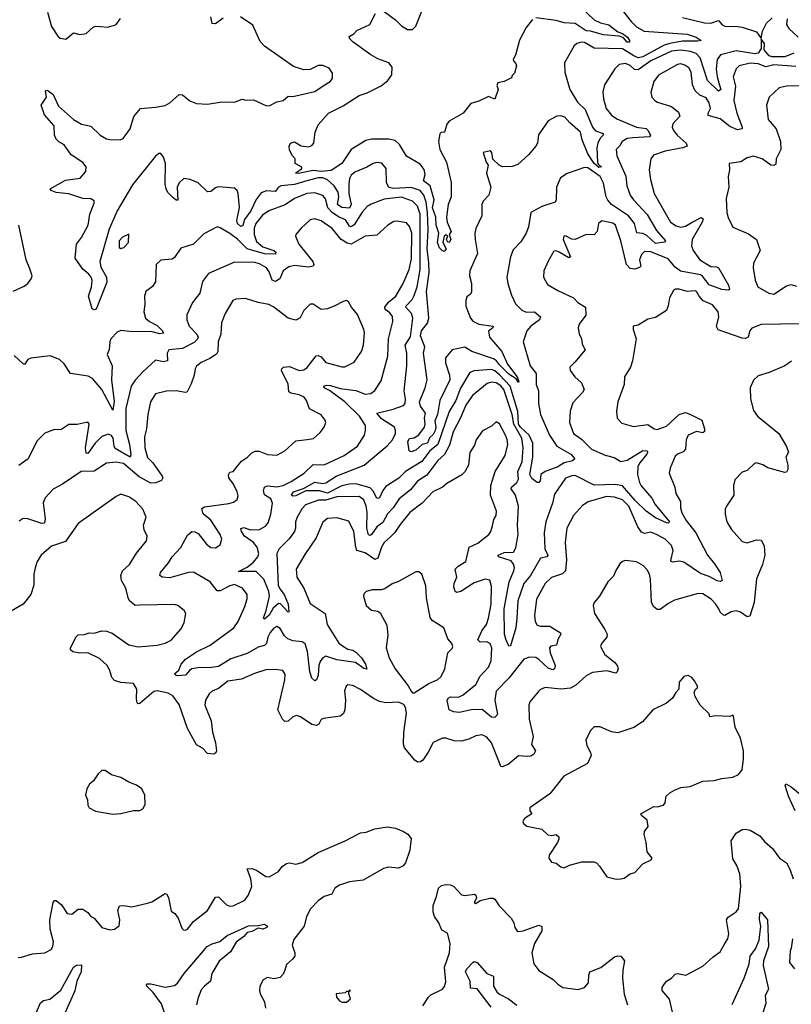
# Model space of a CAD drawing. Extents: x 1493970 to 1595317, y 729910 to 844791.
# Tile 199 of 256: x 1510974 to 1515866, y 816939 to 823177. Entities that reach past the tile are written whole.
import ezdxf

# ---------------------------------------------------------------- set-up
doc = ezdxf.new("R2010")
doc.units = 0

msp = doc.modelspace()

# ---------------------------------------------------------------- linework, layer by layer
at = {"layer": '0CON10XD'}
for points in [[(1514745.7, 823295.7), (1514850, 823165), (1514885, 823132), (1514933.3, 823105), (1515205.4, 823085.4), (1515261.9, 823065), (1515293.3, 823045), (1515270.2, 823039.8), (1515175, 823040.7), (1515095, 823026.9), (1515059.8, 823015), (1514925, 822941), (1514895, 822934.6), (1514867.9, 822947.9), (1514795, 822992.3), (1514616.4, 822996.4), (1514555, 823031.8), (1514535, 823033.5), (1514506.2, 823025), (1514489.7, 823010.3), (1514427.3, 822902.7), (1514430, 822845), (1514460.6, 822735), (1514509.5, 822655), (1514558, 822608), (1514605.7, 822495), (1514625, 822473.5), (1514673.1, 822455), (1514672, 822445), (1514653.6, 822426.4), (1514638.1, 822395), (1514631.7, 822365), (1514636.9, 822275), (1514642.1, 822262.1), (1514662, 822245), (1514645, 822240.8), (1514615, 822266.5), (1514575, 822326.1), (1514539.2, 822415), (1514529, 822465), (1514462.4, 822522.4), (1514430.1, 822560.1), (1514405, 822568.3), (1514378.8, 822565), (1514324.5, 822535.5), (1514262.1, 822447.9), (1514255.6, 822395), (1514245, 822376.2), (1514199.7, 822320.3), (1514131.7, 822258.3), (1514095, 822246.2), (1514035, 822244), (1514013.8, 822255), (1513973.6, 822293.6), (1513966.2, 822335), (1513957.5, 822345), (1513912.5, 822335), (1513930, 822275), (1513943.3, 822255), (1513932.5, 822205), (1513960, 822115), (1513947.1, 822065), (1513912.7, 822027.3), (1513903, 822007), (1513902.9, 821935), (1513865.4, 821854.6), (1513860, 821825), (1513862.1, 821785), (1513875.5, 821695), (1513827.3, 821585), (1513826.2, 821555), (1513838.5, 821505), (1513837.9, 821452.1), (1513831.4, 821438.6), (1513807.9, 821422.1), (1513801.3, 821398.7), (1513801.5, 821361.5), (1513830.8, 821285), (1513846.3, 821266.3), (1513885, 821247.6), (1513975.8, 821235), (1513972.5, 821225), (1513946.9, 821203.1), (1513951.8, 821165), (1514030.7, 821075), (1514066.7, 820995), (1514128.1, 820915), (1514137.5, 820882.5), (1514135, 820877.5), (1514120.9, 820900.9), (1514075, 820931.8), (1514015, 820989.7), (1513996.3, 821016.3), (1513978.4, 821028.4), (1513840.6, 821075), (1513795, 821102.7), (1513715, 821085.3), (1513673.8, 821035), (1513673.2, 821003.2), (1513698.5, 820925), (1513700.9, 820895), (1513637.9, 820765), (1513623, 820675), (1513605.7, 820635), (1513611.8, 820595), (1513608.4, 820575), (1513595, 820550), (1513572.3, 820527.7), (1513560, 820495), (1513525, 820486.6), (1513485, 820448.9), (1513455, 820439.1), (1513442.5, 820445), (1513435.5, 820505), (1513445, 820523.5), (1513475, 820527.7), (1513503.5, 820546.5), (1513539.2, 820595), (1513544.8, 820615), (1513540.4, 820655), (1513545.8, 820685), (1513515, 820728.2), (1513507.9, 820755), (1513545.2, 820845), (1513556.1, 820895), (1513534.7, 821065), (1513541.3, 821105), (1513514.7, 821175), (1513521.6, 821205), (1513558.5, 821255), (1513568.3, 821285), (1513553, 821455), (1513569, 821575), (1513567, 821637), (1513557.2, 821725), (1513564.4, 821845), (1513560, 821955), (1513551, 822021), (1513536.1, 822066.1), (1513512, 822095), (1513455, 822112.9), (1513345, 822106.8), (1513314.5, 822114.5), (1513299, 822145), (1513297.8, 822235), (1513268.7, 822268.7), (1513235, 822272.5), (1513215, 822265.8), (1513175, 822241.9), (1513099.4, 822210.6), (1513075, 822192), (1513065, 822170), (1513060.6, 822135), (1513060.2, 822075), (1513075.6, 822005), (1513065, 821982), (1513015, 821987), (1512987.8, 822005), (1512997.1, 822055), (1512992.3, 822085), (1512967.2, 822125), (1512925, 822161.9), (1512895, 822174), (1512865, 822175.1), (1512793.8, 822156.2), (1512715, 822132.8), (1512632.2, 822125), (1512614.6, 822115.4), (1512592.7, 822087.3), (1512537.8, 822092.2), (1512505, 822080.4), (1512472.5, 822037.5), (1512440, 821965), (1512399, 821911), (1512387.6, 821872.4), (1512375, 821866.9), (1512355, 821884.7), (1512350.7, 821905), (1512366.5, 821986.5), (1512359.7, 822075), (1512352.5, 822095), (1512335, 822108.8), (1512235, 822117.3), (1512215, 822111.1), (1512185, 822088.6), (1512165, 822085.8), (1512105, 822142.5), (1512054.1, 822164.1), (1512015, 822171.2), (1511985, 822143.8), (1511972.2, 822115), (1511975.6, 822034.4), (1511965, 822034.2), (1511945, 822050), (1511912.9, 822082.9), (1511902.1, 822105), (1511896.6, 822135), (1511897.4, 822265), (1511885, 822305.8), (1511869.6, 822329.6)], [(1514485, 823302.4), (1514615, 823176.2), (1514656.7, 823156.7), (1514708.1, 823145), (1514765, 823100), (1514795, 823089.3), (1514827.5, 823065), (1514840.6, 823045), (1514840, 823035), (1514824.5, 823035), (1514802.7, 823062.7), (1514775, 823073.3), (1514675, 823081.8), (1514593.5, 823103.5), (1514565, 823105.5), (1514495, 823152.6), (1514425, 823156.8), (1514375, 823170.9), (1514245, 823188.9)], [(1511150.6, 823225), (1511175, 823133.8), (1511215, 823073.3), (1511230.5, 823060.5), (1511265.9, 823054.1), (1511315, 823092.5), (1511355, 823082.5), (1511395, 823090), (1511440.5, 823129.5), (1511455, 823136.2), (1511486, 823134), (1511530.5, 823129.5), (1511575, 823141.2), (1511585, 823146.7), (1511612, 823185)], [(1514225, 823176.9), (1514185, 823127.8), (1514143, 823047), (1514117.2, 822952.8), (1514102.9, 822925), (1514103.3, 822915), (1514119.5, 822899.5), (1514124.1, 822885), (1514111.2, 822838.8), (1514095, 822822.5), (1514091.7, 822808.3), (1514045, 822784.5), (1514005, 822777.5), (1513999.3, 822760.7), (1514006.9, 822735), (1513985.9, 822674.1), (1513945, 822690.5), (1513885, 822661.3), (1513834.8, 822645.2), (1513785.7, 822584.3), (1513695.6, 822534.4), (1513682.3, 822515), (1513670, 822470), (1513665, 822464.2), (1513645, 822462), (1513636.9, 822453.1), (1513628.5, 822405), (1513636.4, 822355), (1513678.9, 822275), (1513710, 822145), (1513708.9, 822055), (1513689.2, 822005), (1513680, 821925), (1513684.3, 821895), (1513708.8, 821835), (1513697.5, 821815), (1513707.5, 821785), (1513695.8, 821765), (1513687.6, 821767.6), (1513680, 821785), (1513687, 821807), (1513675, 821813.8), (1513663.9, 821806.1), (1513655.6, 821765), (1513676.5, 821725), (1513665, 821709.2), (1513652, 821715), (1513635, 821732.5), (1513622, 821765), (1513631.6, 821825), (1513614.8, 821874.8), (1513612.2, 821925), (1513591.8, 821985), (1513600.4, 822035), (1513575.9, 822125), (1513533.8, 822155), (1513544.8, 822195), (1513537.5, 822227.5), (1513511.6, 822261.6), (1513425, 822312.2), (1513381.9, 822385), (1513355, 822411), (1513315, 822420.6), (1513205, 822419.5), (1513168.1, 822411.9), (1513075, 822354.5), (1513015.2, 822265), (1512947.7, 822222.3), (1512885, 822215.5), (1512835, 822220.6), (1512741.7, 822201.7), (1512722.5, 822205), (1512762.5, 822235), (1512761.7, 822241.7), (1512720, 822265), (1512720, 822295), (1512702.5, 822315), (1512685, 822350), (1512682, 822375), (1512691.2, 822395), (1512715, 822402), (1512758.3, 822378.3), (1512805, 822372), (1512825, 822378.8), (1512838.8, 822395), (1512846.7, 822465), (1512865, 822510), (1512931.4, 822585), (1513025, 822631.8), (1513125, 822695.5), (1513176.6, 822713.4), (1513265, 822758.6), (1513307.6, 822792.4), (1513333, 822827), (1513334.5, 822875), (1513315, 822904.3), (1513245, 822929.6), (1513198.9, 822955), (1513088, 823035), (1513066.7, 823055), (1513062.5, 823065), (1513067, 823073), (1513093, 823087), (1513111.7, 823108.3), (1513193.9, 823146.1), (1513228.8, 823215)], [(1513285, 823229.2), (1513355.4, 823175.4), (1513395, 823136.9), (1513433.3, 823115), (1513465, 823114), (1513485.4, 823134.6), (1513528.3, 823241.7)], [(1511869.6, 822329.6), (1511855, 822328.2), (1511835, 822311.2), (1511689.3, 822130.7), (1511591.2, 821965), (1511540.1, 821849.9), (1511481.4, 821645), (1511488.8, 821608.8), (1511524.2, 821545), (1511526.5, 821515), (1511457.8, 821342.2), (1511445, 821338), (1511434, 821344), (1511410, 821425), (1511428.6, 821481.4), (1511432.2, 821525), (1511426.5, 821545), (1511412.9, 821565), (1511375, 821596.5), (1511325, 821666.2), (1511334.8, 821755.2), (1511365, 821797.1), (1511407.8, 821875), (1511418.9, 821945), (1511446.4, 822015), (1511445, 822028.8), (1511425, 822042.2), (1511375, 822043.1), (1511285, 822073.2), (1511205, 822082), (1511172.5, 822095), (1511167.5, 822105), (1511265, 822160), (1511357.3, 822172.7), (1511392.5, 822215), (1511395.6, 822245), (1511375, 822272.5), (1511300.9, 822320.9), (1511255, 822383.1), (1511222.5, 822402.5), (1511205, 822420.8), (1511193.8, 822445), (1511193.3, 822505), (1511132.1, 822575), (1511108.9, 822635), (1511143.8, 822685), (1511137.5, 822725), (1511145, 822730), (1511155, 822726.7), (1511185, 822702), (1511219.8, 822629.8), (1511314.5, 822544.5), (1511365, 822515.6), (1511425, 822502.5), (1511484.2, 822445), (1511525, 822422.5), (1511545, 822416.7), (1511610, 822415), (1511630, 822425), (1511674.3, 822485), (1511697.1, 822562.9), (1511740, 822615), (1511835, 822622.5), (1511895, 822634), (1511925, 822650), (1511985, 822703.3), (1512005, 822701.2), (1512053.4, 822663.4), (1512095, 822646), (1512165, 822641.4), (1512255, 822657.1), (1512335.8, 822654.2), (1512385, 822672.5), (1512407, 822667), (1512455, 822668.8), (1512535, 822634), (1512555, 822631.2), (1512603.6, 822656.4), (1512645, 822663.8), (1512675, 822691.2), (1512705, 822690), (1512845, 822721.9), (1512905, 822761.2), (1512941.2, 822785), (1512956, 822805), (1512957, 822837), (1512935, 822868.8), (1512895, 822886.7), (1512866.4, 822886.4), (1512815, 822861.2), (1512775, 822858), (1512710.3, 822880.3), (1512525, 823010), (1512499.1, 823039.1), (1512451.3, 823141.3), (1512374.6, 823194.6)], [(1512263, 823187), (1512215, 823151.2), (1512193.3, 823153.3), (1512186.2, 823195)], [(1515175, 823190.4), (1515315, 823155.9), (1515355, 823155.3), (1515405, 823171.1), (1515426.9, 823145), (1515445, 823136.2), (1515525, 823134.3), (1515555, 823130.2), (1515645, 823098.8), (1515675, 823057.5), (1515681.9, 823105), (1515708.7, 823155), (1515745, 823189.3)], [(1515838.7, 823181.3), (1515836.1, 823146.1), (1515850.2, 823120.2), (1515908.1, 823065)], [(1515882.5, 822965), (1515825, 822942.4), (1515745, 822941.1), (1515725, 822947.8), (1515692.6, 822985), (1515694.8, 823025), (1515675, 823053.3), (1515673.9, 822993.9), (1515655, 822963.6), (1515635, 822961.3), (1515515, 822979.3), (1515416.6, 822953.4), (1515395.9, 822925), (1515388.6, 822865), (1515394.7, 822815.3), (1515411.2, 822761.2), (1515418.8, 822735), (1515405, 822723.6), (1515335, 822791.3), (1515288, 822935), (1515262.5, 822962.5), (1515226, 822975), (1515165, 822982.9), (1515105, 822977.9), (1514975, 822915.6), (1514895, 822860), (1514871.9, 822861.9), (1514845, 822886.2), (1514815, 822899.6), (1514775, 822892.2), (1514745.7, 822865), (1514680.6, 822765), (1514671.1, 822718.9), (1514674.6, 822674.6), (1514691.9, 822615), (1514725, 822571.1), (1514759.5, 822549.5), (1514885, 822496.4), (1514945, 822486.5), (1514955, 822477.5), (1514972.2, 822445), (1514966.7, 822435), (1514861.4, 822428.6), (1514825, 822423.6), (1514792.2, 822405), (1514775.7, 822375), (1514755.6, 822354.4), (1514759.2, 822315), (1514817.1, 822185), (1514823.7, 822123.7), (1514843.1, 822065), (1514864.1, 822035), (1514951.8, 821941.8), (1515011.4, 821841.4), (1515066.9, 821775), (1515061.7, 821768.3), (1515005, 821759.8), (1514949.4, 821809.4), (1514925, 821821.2), (1514886.1, 821826.1), (1514872.3, 821885), (1514833.1, 821935), (1514726.5, 822006.5), (1514703.4, 822033.4), (1514691.8, 822055), (1514675, 822141.5), (1514652.9, 822182.9), (1514575, 822238), (1514555, 822239.4), (1514506.4, 822223.6), (1514445, 822203.1), (1514402.2, 822175), (1514376.5, 822115), (1514375.6, 822035), (1514368.9, 822021.1), (1514285, 821992.9), (1514214.4, 821955.6), (1514199.5, 821865), (1514185.5, 821825), (1514151.2, 821768.8), (1514102, 821718), (1514084.6, 821675.4), (1514062.7, 821545), (1514068.2, 821505), (1514090.8, 821430.8), (1514117.6, 821377.6), (1514156.4, 821336.4), (1514185, 821324.6), (1514238, 821325), (1514275.6, 821295), (1514269.2, 821275), (1514215, 821234.4), (1514189.5, 821205), (1514166, 821135), (1514210, 820985), (1514248.7, 820935), (1514248.4, 820888.4), (1514248, 820865), (1514263.2, 820825), (1514262, 820745), (1514275.7, 820675), (1514332.5, 820545), (1514378.8, 820475), (1514468.8, 820425), (1514494.2, 820395), (1514478.2, 820381.8), (1514425, 820368.9), (1514385, 820345.1), (1514304.7, 820315.3), (1514278.6, 820295), (1514273, 820255), (1514265, 820245.7), (1514255, 820245.2), (1514220.1, 820270.1), (1514208.5, 820295), (1514227.8, 820405), (1514226.9, 820495), (1514204.1, 820545), (1514148.8, 820595), (1514136.9, 820615), (1514131.2, 820695), (1514082.2, 820855), (1514015, 820926.1)], [(1515895, 822880.2), (1515755, 822890.9), (1515705, 822878.9), (1515655, 822896.8), (1515605, 822900.6), (1515535.4, 822884.6), (1515515.6, 822865), (1515497.1, 822815), (1515512.2, 822755), (1515500.5, 822665), (1515520.7, 822585), (1515554.4, 822495), (1515553.8, 822485), (1515525, 822478.8), (1515475, 822500.9), (1515415, 822549.3), (1515338.7, 822568.7), (1515337.8, 822585), (1515352.5, 822615), (1515345, 822650.8), (1515325, 822681.1), (1515285, 822698.5), (1515256.2, 822726.2), (1515239.7, 822765), (1515231.5, 822845), (1515215, 822871.5), (1515189.5, 822889.5), (1515165, 822896.8), (1515145, 822893.6), (1515024.3, 822825), (1514994.5, 822785), (1514974.4, 822715), (1514982, 822685), (1515001.2, 822665), (1515016.7, 822655), (1515105, 822627.3), (1515150.6, 822590.6), (1515157.8, 822565), (1515113.8, 822516.2), (1515110.6, 822495), (1515118.6, 822475), (1515142.9, 822445), (1515199.6, 822395), (1515204.4, 822375), (1515178.8, 822365), (1515065, 822344.2), (1514992.2, 822317.8), (1514974.3, 822295), (1514964.5, 822225), (1514972.7, 822165), (1514995.5, 822075), (1515100, 821895), (1515135, 821871.2), (1515165, 821863.3), (1515195, 821869.1), (1515237.5, 821895), (1515295, 821923.3), (1515306.2, 821915), (1515300.8, 821895), (1515236.2, 821785), (1515232.3, 821745), (1515243.3, 821715), (1515285, 821654.4), (1515355, 821612.7), (1515391.8, 821611.8), (1515403.9, 821603.9), (1515466.4, 821495), (1515473, 821467), (1515467.7, 821462.3), (1515425, 821466.7), (1515345, 821497.6), (1515302, 821552), (1515289.4, 821559.4), (1515164, 821584), (1515129.9, 821609.9), (1515085, 821661.1), (1514975, 821706.6), (1514935, 821709.2), (1514915, 821688.6), (1514902.9, 821655), (1514910.8, 821615), (1514903.4, 821606.6), (1514873.1, 821596.9), (1514845, 821601.2), (1514821.6, 821625), (1514785.4, 821775.4), (1514752, 821875), (1514735, 821887.1), (1514665, 821902), (1514643.8, 821885), (1514635.8, 821834.2), (1514615, 821813.3), (1514565, 821815.8), (1514495, 821784), (1514475, 821785.7), (1514435, 821807.1), (1514423.6, 821806.4), (1514419.1, 821785), (1514466.5, 821673.5), (1514455, 821667.1), (1514394.2, 821705), (1514375, 821712.1), (1514360.7, 821709.3), (1514323.1, 821646.9), (1514295.6, 821585), (1514294.4, 821545), (1514319.7, 821499.7), (1514385, 821461.4), (1514485, 821414.2), (1514511.2, 821385), (1514560, 821355), (1514561.9, 821305), (1514521.3, 821248.7), (1514514.4, 821225), (1514521.4, 821185), (1514536.4, 821156.4), (1514540.3, 821120.3), (1514558, 821085), (1514492.4, 821007.6), (1514462.5, 820975), (1514464, 820955), (1514493.4, 820913.4), (1514536.3, 820876.3), (1514552.9, 820835), (1514542, 820815), (1514481.1, 820748.9), (1514463.4, 820696.6), (1514460, 820625), (1514484.4, 820555), (1514535, 820519.4), (1514598.6, 820455), (1514685, 820418.9), (1514743.1, 820403.1), (1514785, 820378.5), (1514825, 820386.5), (1514925, 820446.6), (1514951.2, 820445), (1514954.4, 820435), (1514949.1, 820425), (1514903.1, 820366.9), (1514892.9, 820345), (1514890.7, 820295), (1514903.7, 820245), (1514914.4, 820224.4), (1514981.3, 820145), (1515002.3, 820105), (1515092.9, 819995), (1515085, 819987.1), (1515075, 819989.1), (1515005, 820020.4), (1514945, 820062.6), (1514875, 820130), (1514795, 820223.9), (1514751.5, 820231.5), (1514615, 820228.2), (1514495, 820288.4), (1514473.2, 820286.8), (1514435, 820272.1), (1514365, 820171.4), (1514352, 820115), (1514310, 819995), (1514299.1, 819925), (1514302.6, 819825), (1514322.8, 819785), (1514315.5, 819774.5), (1514275, 819764.7), (1514211.9, 819655), (1514169.7, 819605), (1514132.5, 819495), (1514125, 819386.2)], [(1516036.9, 822756.9), (1515835, 822755.5), (1515788.8, 822745), (1515726, 822685), (1515708.6, 822635), (1515718.1, 822545), (1515770, 822485), (1515796.9, 822405), (1515798.6, 822355), (1515770, 822295), (1515768.3, 822261.7), (1515755, 822254), (1515735, 822255.8), (1515680, 822295), (1515625, 822311.9), (1515585, 822301.4), (1515545, 822277.1), (1515472.5, 822265), (1515473.8, 822225), (1515465.9, 822184.1), (1515469.4, 822115), (1515452.1, 822045), (1515456.5, 821955), (1515465, 821923.3), (1515495, 821863.3), (1515595, 821820), (1515644.5, 821784.5), (1515667.1, 821715), (1515626, 821635), (1515624.3, 821605), (1515635.8, 821525.8), (1515654.2, 821485), (1515723.3, 821445), (1515755, 821437.1), (1515835, 821490.4), (1515865, 821498.2), (1515899.4, 821489.4)], [(1514015, 820926.1), (1513985, 820951.7), (1513965, 820960.5), (1513855, 820951.9), (1513828.4, 820941.6), (1513767.7, 820842.3), (1513738.4, 820765), (1513697.2, 820695), (1513624.6, 820485), (1513573.3, 820445), (1513522.9, 820377.1), (1513419.7, 820315), (1513377.8, 820272.2), (1513295, 820219.7), (1513275.3, 820195), (1513255, 820148.5), (1513245, 820142.5), (1513235, 820147.8), (1513217.8, 820187.8), (1513195, 820210.9), (1513105.5, 820235.5), (1513065, 820234.5), (1513015, 820223.9), (1512925, 820176.5), (1512895.9, 820185.9), (1512875, 820192.3), (1512788, 820192), (1512725, 820161.4), (1512705, 820158.5), (1512696.9, 820165), (1512709.6, 820185), (1512773.9, 820206.1), (1512845, 820247.7), (1512895, 820239.1), (1512915, 820243.2), (1512979.4, 820285), (1513158.2, 820355), (1513303.1, 820476.9), (1513337.9, 820515), (1513355.7, 820555.7), (1513356.9, 820575), (1513349.4, 820595), (1513267.4, 820647.4), (1513237.5, 820685), (1513340.6, 820709.4), (1513406.6, 820733.4), (1513418.1, 820745), (1513420, 820775), (1513411.5, 820825), (1513428.5, 820985), (1513428.4, 821065), (1513417.6, 821115), (1513451.9, 821168.1), (1513465.9, 821285), (1513457.8, 821315), (1513422.7, 821355), (1513422.9, 821365), (1513462.6, 821405), (1513475, 821428.9), (1513492.8, 821485), (1513513.1, 821595), (1513512.2, 821945), (1513494.8, 821995), (1513465, 822026.4), (1513395, 822052.5), (1513285, 822040), (1513201.5, 822008.5), (1513177.3, 821992.7), (1513145, 821956.5), (1513095, 821878.2), (1513075, 821864.3), (1513065, 821868), (1513039.8, 821909.8), (1512995, 821927.4), (1512955, 821954.8), (1512926.7, 821985), (1512911.8, 822041.8), (1512895, 822062.3), (1512845, 822080.6), (1512794.8, 822075.2), (1512716.2, 822043.8), (1512656.6, 822003.4), (1512553.3, 821966.7), (1512512.5, 821937.5), (1512470, 821885), (1512460.6, 821855), (1512461.2, 821815), (1512475, 821771.1), (1512515, 821737.3), (1512584.4, 821715), (1512597.1, 821705), (1512595, 821691.1), (1512525, 821693), (1512416, 821726), (1512355, 821785.3), (1512305, 821822.7), (1512245, 821858.6), (1512225, 821864.2), (1512140.2, 821819.8), (1512075.5, 821754.5), (1511995, 821730), (1511955, 821671.2), (1511939.5, 821660.5), (1511867.7, 821652.3), (1511838.8, 821625), (1511834.4, 821515.6), (1511815, 821487.5), (1511774, 821455), (1511764.2, 821425), (1511768, 821375), (1511761.4, 821325), (1511771.4, 821285), (1511795.7, 821265), (1511845, 821239.1), (1511880, 821205), (1511885, 821190), (1511862.4, 821187.6), (1511805, 821201.8), (1511689.3, 821199.3), (1511615, 821206.8), (1511592.7, 821197.3), (1511551.9, 821155), (1511544.3, 821135), (1511541.7, 821088.3), (1511528.6, 821055), (1511560, 820985), (1511555.3, 820895), (1511572.9, 820757.1), (1511565, 820703.8), (1511494.7, 820835), (1511435, 820903.1), (1511407.8, 820917.8), (1511295, 820934.5), (1511255, 820997.1), (1511225.7, 821025), (1511166.4, 821046.4), (1511045, 821032.9), (1511025.5, 821024.5), (1511005, 820993.3), (1510995, 820996), (1510939.7, 821049.7)], [(1514125, 819386.2), (1514118.2, 819325), (1514085, 819210), (1514075, 819208.6), (1514055, 819252.9), (1514047.7, 819285), (1514045.5, 819445), (1514076.3, 819615), (1514107, 819685), (1514110, 819705), (1514105, 819726.7), (1514088.9, 819748.9), (1514010, 819775), (1514006.9, 819785), (1514045, 819801.8), (1514105, 819803.8), (1514119.8, 819830.2), (1514134.5, 819915), (1514129.9, 819975), (1514136.8, 820095), (1514117.8, 820165), (1514088.8, 820205), (1514090.6, 820215), (1514125.2, 820245), (1514136.3, 820265), (1514132, 820315), (1514159.2, 820375), (1514165.5, 820465), (1514157, 820525), (1514107.2, 820615), (1514096.7, 820676.7), (1514043, 820835), (1514025, 820856.4), (1513995, 820876.3), (1513965, 820880), (1513937.5, 820872.5), (1513844.4, 820795.6), (1513802.3, 820735), (1513768.9, 820655), (1513721.1, 820565), (1513698.5, 820481.5), (1513667.3, 820422.7), (1513625, 820383.8), (1513555, 820290.3), (1513495, 820253.2), (1513450.9, 820199.1), (1513379.5, 820140.5), (1513341.8, 820085), (1513305, 820046.1), (1513275, 819991.9), (1513238.6, 819965), (1513205, 819915.5), (1513195, 819908.9), (1513185, 819914.4), (1513175.2, 819955.2), (1513176.3, 820056.3), (1513170.4, 820095), (1513155, 820135.4), (1513125, 820156.5), (1512984.8, 820154.8), (1512915, 820134), (1512867.1, 820132.9), (1512785, 820103.4), (1512765, 820080.9), (1512732.2, 820025), (1512721.7, 819995), (1512722.9, 819955), (1512716.7, 819935), (1512681.6, 819888.4), (1512618, 819825), (1512603.1, 819795), (1512612.2, 819595), (1512622.1, 819572.1), (1512650.8, 819535), (1512675.3, 819475), (1512680, 819425), (1512675, 819423.8), (1512626.7, 819476.7), (1512615, 819478.2), (1512581, 819449), (1512554.4, 819405), (1512525, 819380), (1512518.8, 819385), (1512536.7, 819433.3), (1512558.2, 819525), (1512552.9, 819555), (1512522.1, 819632.1), (1512472.1, 819682.1), (1512361.7, 819681.7), (1512415, 819708.8), (1512455, 819739.3), (1512483, 819775), (1512489, 819795), (1512479.3, 819835), (1512455, 819864.2), (1512398.2, 819905), (1512380, 819935), (1512376.4, 819953.6), (1512395, 819959.2), (1512435, 819945.8), (1512495, 819946.7), (1512531.3, 819968.7), (1512549.8, 819990.2), (1512565, 820043.8), (1512575.7, 820115), (1512565, 820140.4), (1512526.1, 820166.1), (1512519.6, 820195), (1512525.6, 820215), (1512545, 820224.6), (1512605, 820217.9), (1512645, 820226.7), (1512695, 820251.2), (1512777.5, 820305), (1512835, 820358.2), (1512905, 820356.8), (1513030.8, 820415), (1513114.4, 820475), (1513158.9, 820545), (1513166.9, 820575), (1513165.5, 820605), (1513128.9, 820665), (1513035.3, 820755), (1512938.6, 820828.6), (1512905, 820843.6), (1512901.4, 820855), (1512919.1, 820860.9), (1512945, 820859.7), (1513005, 820840.8), (1513105, 820827.6), (1513165, 820803.9), (1513200.4, 820809.6), (1513225, 820828.6), (1513265, 820888), (1513308.7, 821045), (1513311.3, 821155), (1513340.3, 821265), (1513336.6, 821296.6), (1513319.6, 821319.6), (1513290.9, 821340.9), (1513289.1, 821355), (1513312.8, 821387.2), (1513357.5, 821425), (1513405.3, 821505), (1513443.5, 821595), (1513458.1, 821661.9), (1513459.3, 821825), (1513445, 821865.7), (1513425, 821890.5), (1513365, 821900.5), (1513345, 821898.2), (1513308.6, 821875), (1513237.6, 821812.4), (1513165, 821805.4), (1513075, 821755.2), (1513050.8, 821760.8), (1513011.9, 821785), (1512955, 821853.3), (1512885, 821901.8), (1512845, 821914.5), (1512815, 821908.5), (1512758.1, 821855), (1512724.4, 821815.6), (1512722.5, 821805), (1512743.3, 821755), (1512832.2, 821645), (1512838.2, 821625), (1512834.7, 821615.3), (1512805, 821610), (1512715, 821620.2), (1512679.2, 821610.8), (1512643.1, 821585), (1512623.8, 821535), (1512595, 821518.1), (1512575, 821527.3), (1512555, 821580), (1512537.9, 821605), (1512495, 821630.6), (1512465, 821638.4), (1512335, 821640), (1512170.6, 821569.4), (1512131.8, 821518.2), (1512115.4, 821444.6), (1512069.4, 821385), (1512033.6, 821306.4), (1512034.4, 821275), (1512048.5, 821235), (1512097.6, 821185), (1512104.3, 821165), (1512099.3, 821150.7), (1512079.2, 821130.8), (1512005, 821092.9), (1511919.4, 821085), (1511907.9, 821065), (1511910, 821015), (1511885, 821010), (1511835, 821020), (1511754.8, 820945.2), (1511706.7, 820893.3), (1511680.9, 820855), (1511646.4, 820713.6), (1511646.5, 820575), (1511670.8, 820485), (1511679.1, 820420.9), (1511675, 820405.8), (1511579.6, 820459.6), (1511571.8, 820475), (1511567.1, 820525), (1511555, 820542.5), (1511535, 820552.1), (1511495, 820536.1), (1511452.8, 820495), (1511405, 820428), (1511395, 820431.4), (1511391.6, 820465), (1511413.8, 820613.8), (1511407.5, 820625), (1511396, 820626), (1511338.3, 820611.7), (1511285, 820612.5), (1511235, 820578), (1511195, 820581.2), (1511133, 820557), (1511082.8, 820507.2), (1511028, 820395), (1510967.5, 820352.5)], [(1510933.3, 821456.7), (1511002.4, 821487.6), (1511025, 821506), (1511047.5, 821535), (1511052, 821555), (1511038.6, 821598.6), (1511014.2, 821655), (1510968.8, 821875)], [(1511615, 821728), (1511635, 821734.3), (1511663.8, 821765), (1511665, 821817.5), (1511625, 821800), (1511604.5, 821775), (1511605, 821733.8), (1511615, 821728)], [(1515919.8, 821250.2), (1515674, 821246), (1515615, 821222.5), (1515603.1, 821205), (1515591.2, 821165), (1515575, 821157.1), (1515555, 821158.9), (1515401.7, 821211.7), (1515392.2, 821232.2), (1515405.7, 821295), (1515401.4, 821325), (1515365, 821370.8), (1515306.2, 821396.2), (1515280.6, 821425), (1515265, 821454.2), (1515255, 821459.4), (1515205, 821455.7), (1515155, 821470), (1515130.5, 821469.5), (1515119.5, 821460.5), (1515094.2, 821415), (1515085.5, 821364.5), (1515073.8, 821335), (1515005, 821290), (1514955, 821278.8), (1514895, 821242), (1514863.8, 821235), (1514863.3, 821215), (1514881.9, 821155), (1514857.7, 821015), (1514845.4, 820974.6), (1514807.5, 820915), (1514805.3, 820864.7), (1514765.8, 820755.8), (1514757, 820697), (1514762.4, 820652.4), (1514790.6, 820620.6), (1514865, 820598.9), (1514955, 820612.2), (1514996.2, 820585), (1515015, 820580), (1515075, 820601.5), (1515155.3, 820674.7), (1515195, 820689.3), (1515223, 820677), (1515298.8, 820638.8), (1515316.2, 820585), (1515315, 820567.5), (1515305, 820560), (1515265, 820568), (1515212.5, 820545), (1515199.3, 820515), (1515194.6, 820455), (1515180.5, 820439.5), (1515144, 820425), (1515129.3, 820410.7), (1515096.7, 820335), (1515091.1, 820305), (1515126.4, 820215), (1515133.1, 820175), (1515163.1, 820125), (1515163.5, 820083.5), (1515171.7, 820051.7), (1515198.2, 820005), (1515260.8, 819925), (1515333.7, 819783.7), (1515379.1, 819729.1), (1515413.6, 819675), (1515426.7, 819625), (1515415, 819618.8), (1515395, 819621.9), (1515345, 819650), (1515289.1, 819669.1), (1515185, 819740.8), (1515155, 819747.4), (1515115, 819740.9), (1515103.8, 819743.8), (1515101.4, 819751.4), (1515117.4, 819815), (1515105, 819845.4), (1515065, 819886.6), (1515015, 819914.1), (1514975, 819930), (1514935, 819922.5), (1514915, 819930.9), (1514891.6, 819965), (1514834.6, 820095), (1514795, 820134.2), (1514745, 820151.9), (1514694.4, 820155.6), (1514578.5, 820121.5), (1514541.1, 820098.9), (1514484.7, 820035.3), (1514443.3, 819955), (1514430.9, 819865), (1514439.7, 819755), (1514434.6, 819685), (1514414.2, 819665.8), (1514345, 819642.7), (1514305, 819605.6), (1514250.8, 819505), (1514237.2, 819402.8), (1514241.1, 819365), (1514255, 819341.4), (1514275, 819334.6), (1514335, 819335.2), (1514402, 819292), (1514404.4, 819285), (1514385, 819250), (1514376, 819215), (1514341.2, 819208.8), (1514333, 819197), (1514336.9, 819165), (1514367.8, 819085), (1514364.4, 819065), (1514352.7, 819057.3), (1514325, 819067.7), (1514265, 819124.1), (1514245, 819135.7), (1514205, 819139.4), (1514168.9, 819125), (1514074.3, 819005.7), (1513995, 818923.1), (1513986.9, 818865), (1514002, 818775), (1513985, 818755.3), (1513965, 818757.3), (1513905, 818807.5), (1513835, 818805.3), (1513762.8, 818787.2), (1513725, 818792.3), (1513695.8, 818805), (1513684, 818864), (1513690.5, 818879.5), (1513705, 818887.2), (1513755, 818884.3), (1513785, 818899.6), (1513865, 818966.2), (1513892.5, 819017.5), (1513945, 819075.3), (1513963.6, 819115), (1513966.7, 819195), (1513955.5, 819225), (1513935, 819234.6), (1513893.8, 819233.8), (1513877.6, 819247.6), (1513904, 819306), (1513932.9, 819345), (1513946.4, 819385), (1513962.1, 819475), (1513965.3, 819585.3), (1513955, 819626), (1513925, 819632.5), (1513855, 819609.1), (1513769.4, 819555), (1513745, 819547.8), (1513734.5, 819555), (1513726.9, 819585), (1513728.5, 819605), (1513746.1, 819645), (1513735.5, 819695), (1513754.4, 819715), (1513802.2, 819745), (1513823.7, 819836.3), (1513878.8, 819861.2), (1513948, 819915), (1513960.8, 819935), (1513970.5, 819970.5), (1513980.3, 820009.7), (1513994.2, 820035.8), (1513997.3, 820062.7), (1513959.1, 820165), (1513959.6, 820225), (1513987.1, 820315), (1514052.2, 820415), (1514067.9, 820485), (1514065, 820517.5), (1514053.1, 820545), (1514015, 820616.2), (1513995, 820628.8), (1513965, 820602), (1513907.6, 820572.4), (1513867.1, 820515), (1513858, 820482), (1513826.9, 820435), (1513819.5, 820355), (1513796.7, 820313.3), (1513776, 820294), (1513681.4, 820238.6), (1513654.2, 820215), (1513593.3, 820186.7), (1513525.2, 820114.8), (1513447.3, 820055), (1513385, 819979.5), (1513352.8, 819927.2), (1513322.3, 819897.7), (1513284.1, 819865), (1513267.9, 819835), (1513245.3, 819764.7), (1513225, 819756.1), (1513165, 819799.2), (1513111.5, 819815), (1513103.9, 819835), (1513091.6, 819935), (1513059.6, 819999.6), (1512985, 820021.5), (1512925, 820017.1), (1512895.4, 819994.6), (1512853.5, 819895), (1512780.5, 819789.5), (1512725.7, 819695), (1512730, 819645), (1512774.4, 819575), (1512815, 819478), (1512910, 819415), (1512922, 819345), (1512997.3, 819227.3), (1513025.6, 819205), (1513055, 819190), (1513085, 819183.6), (1513105, 819169.1), (1513140.3, 819135), (1513165.9, 819095), (1513175, 819063.3), (1513155, 819067.1), (1513103.6, 819103.6), (1512985, 819121.7), (1512915, 819144.7), (1512894.8, 819135.2), (1512878.6, 819111.4), (1512870.3, 819085), (1512865, 819023.8), (1512855, 818994), (1512845, 818988), (1512826.3, 819006.3), (1512812.5, 819045), (1512798.1, 819175), (1512782.8, 819222.7), (1512765, 819236.1), (1512705, 819242.6), (1512673.7, 819253.7), (1512653.5, 819273.5), (1512625, 819320.5), (1512605, 819332.1), (1512585, 819322.1), (1512561.8, 819295), (1512546.7, 819265), (1512537.6, 819225), (1512525, 819211.6), (1512485, 819202.5), (1512415, 819161.2), (1512311.6, 819128.4), (1512235, 819080), (1512175, 819071.6), (1512115, 819072.3), (1512065, 819064.4), (1512050, 819055), (1512025.8, 819024.2), (1511975, 819021.1), (1511962, 819025), (1511958, 819035), (1511982.9, 819057.1), (1511996.8, 819095), (1512024.4, 819125.6), (1512095, 819171.8), (1512181.9, 819215), (1512330.6, 819325), (1512358.5, 819365), (1512400.4, 819459.6), (1512415, 819507.5), (1512415.5, 819535.5), (1512385.8, 819575.8), (1512335, 819599.3), (1512305, 819590.7), (1512245, 819559.2), (1512225, 819557.9), (1512181.5, 819615), (1512075, 819676.7), (1512044.7, 819674.7), (1511925, 819640.8), (1511876, 819645), (1511862.9, 819655), (1511866.5, 819675), (1511917.8, 819735), (1511940.5, 819775)], [(1511940.5, 819775), (1511995, 819834), (1512038.6, 819911.4), (1512065, 819934.3), (1512085, 819933.1), (1512105, 819920.8), (1512157.5, 819855), (1512185, 819832.5), (1512215, 819830), (1512245, 819850), (1512254.4, 819885), (1512244.4, 819915), (1512185, 820005.7), (1512137.1, 820047.1), (1512129.1, 820080.9), (1512145, 820091.5), (1512299.1, 820110.9), (1512329.1, 820120.9), (1512352.5, 820137.5), (1512359.4, 820160.6), (1512353.3, 820185), (1512329.6, 820235), (1512299.1, 820275), (1512296.5, 820293.5), (1512305, 820310), (1512327.5, 820315), (1512379.2, 820380.8), (1512418.1, 820405), (1512446.2, 820433.8), (1512466.6, 820443.4), (1512492.4, 820442.4), (1512545, 820421.9), (1512605, 820417.5), (1512655, 820445.7), (1512725, 820508.1), (1512796.8, 820516.8), (1512835.5, 820524.5), (1512878.9, 820561.1), (1512904.2, 820595), (1512914, 820625), (1512910.5, 820640.5), (1512884.5, 820674.5), (1512811.8, 820711.8), (1512791.1, 820765), (1512776.9, 820785), (1512745, 820801.1), (1512691.8, 820811.8), (1512680, 820820), (1512675, 820868.8), (1512634.4, 820955), (1512635.7, 820964.3), (1512646.7, 820975), (1512685, 820979.2), (1512745, 820955.4), (1512775, 820958.2), (1512795.7, 820974.3), (1512853.1, 821046.9), (1512865, 821050), (1512885, 821040.8), (1512915, 821004.4), (1513015, 820978.6), (1513035, 820977.5), (1513095, 821008), (1513140, 821075), (1513153.3, 821115), (1513159.4, 821195), (1513155.6, 821215), (1513115, 821308.8), (1513076.7, 821355), (1513059.3, 821389.3), (1513045, 821397.5), (1513025, 821392.5), (1512972.5, 821365), (1512925, 821344), (1512885, 821340), (1512833.9, 821373.9), (1512815, 821373.8), (1512776, 821335), (1512752.7, 821287.3), (1512725, 821272.5), (1512675, 821285.6), (1512585, 821355.6), (1512552.6, 821372.6), (1512485, 821385.7), (1512405, 821410.8), (1512345, 821405.6), (1512325, 821397.1), (1512275.6, 821315), (1512253.8, 821256.2), (1512248.2, 821185), (1512232.5, 821135), (1512229.6, 821075), (1512221.1, 821058.9), (1512180.1, 821029.9), (1512124.2, 821005), (1512095, 820980.8), (1512085.6, 820965), (1512079.6, 820925), (1512060.8, 820869.2), (1512035, 820820), (1512025, 820815.5), (1511965, 820826.2), (1511905, 820824.4), (1511835, 820806.7), (1511802.4, 820755), (1511786.5, 820676.5), (1511777.2, 820585), (1511764.6, 820535), (1511766.4, 820463.6), (1511785, 820402.9), (1511818.7, 820368.7), (1511877.1, 820285), (1511881.2, 820275), (1511871.8, 820258.2), (1511837.7, 820242.3), (1511805, 820239.8), (1511731, 820281), (1511631.2, 820365), (1511586.1, 820373.9), (1511525, 820367.9), (1511445, 820317.1), (1511363.3, 820315), (1511246.2, 820235), (1511185, 820202), (1511135, 820148.8), (1511123.4, 820116.6), (1511136.3, 820013.7), (1511131.8, 819988.2), (1511115, 819985.3), (1511025.6, 820014.4), (1510995, 820016.9), (1510970.6, 819999.4)], [(1515866.4, 821013.6), (1515825, 820984.2), (1515725, 820941.2), (1515655, 820920), (1515625.9, 820894.1), (1515604, 820845), (1515606.1, 820773.9), (1515625, 820700), (1515650.8, 820665), (1515787.5, 820555), (1515835, 820472.5), (1515847, 820437), (1515830, 820405), (1515843.8, 820355), (1515843, 820327), (1515835, 820310), (1515825, 820307.5), (1515717.7, 820337.7), (1515685, 820356.7), (1515645, 820370), (1515632.5, 820365), (1515585, 820320), (1515555, 820310), (1515508.3, 820261.7), (1515500, 820225), (1515502, 820165), (1515454.5, 820095.5), (1515447.1, 820075), (1515445.8, 820044.2), (1515455.8, 819995), (1515486.6, 819946.6), (1515555, 819871.2), (1515585, 819862), (1515645, 819881.2), (1515675, 819880), (1515694.2, 819844.2), (1515698.6, 819785), (1515682.9, 819725), (1515645.8, 819634.2), (1515629.2, 819485), (1515601.7, 819398.3), (1515585, 819394), (1515543.8, 819423.8), (1515515, 819432.5), (1515485, 819425.6), (1515445, 819402), (1515435, 819403.8), (1515415, 819424.2), (1515405.7, 819444.3)], [(1515405.7, 819444.3), (1515385, 819477.1), (1515357.5, 819505), (1515305, 819539.1), (1515275, 819542.5), (1515125, 819499.4), (1515082.8, 819477.2), (1515035, 819441.4), (1515015, 819441.4), (1514995, 819457.5), (1514979.5, 819485), (1514972.6, 819632.6), (1514967.1, 819665), (1514952.4, 819692.4), (1514927.9, 819717.9), (1514885, 819742), (1514815, 819751.2), (1514795, 819743.8), (1514779.5, 819730.5), (1514753, 819687), (1514739.1, 819650.9), (1514702, 819615), (1514650, 819525), (1514616.2, 819485), (1514608.8, 819465), (1514618.8, 819415), (1514684.4, 819314.4), (1514697.5, 819285), (1514696, 819265), (1514661.2, 819225), (1514656, 819205), (1514683.1, 819155), (1514745, 819106.9), (1514761.1, 819085), (1514766.9, 819065), (1514762, 819045), (1514752.5, 819037.5), (1514695, 819051.2), (1514605, 819041.4), (1514565, 819019.2), (1514499.1, 818960.9), (1514465, 818942.7), (1514405, 818935.4), (1514305, 818945.7), (1514275.8, 818934.2), (1514260.7, 818919.3), (1514208.8, 818855), (1514202, 818835), (1514203.3, 818745), (1514230, 818635), (1514218.8, 818585), (1514243.1, 818545), (1514233.3, 818525), (1514215, 818512.2), (1514195, 818508.4), (1514135, 818514.4), (1514071.4, 818458.6), (1514032.7, 818442.7), (1514025, 818446.7), (1514015, 818468.8), (1513965.5, 818595), (1513935, 818631.9), (1513905, 818646.9), (1513865, 818639.4), (1513821.4, 818618.6), (1513775, 818605.5), (1513728.7, 818608.7), (1513675, 818625.7), (1513654.3, 818625.7), (1513595, 818598), (1513563.8, 818536.2), (1513529.2, 818485), (1513515, 818475.7), (1513495, 818474.3), (1513478, 818485), (1513412.9, 818565), (1513407.9, 818587.9), (1513409.7, 818660.3), (1513425.8, 818784.2), (1513420.5, 818820.5), (1513409.5, 818839.5), (1513375, 818852.5), (1513295, 818849.7), (1513255, 818858.4), (1513216.3, 818876.3), (1513135, 818933.1), (1513085, 818958), (1513055, 818962.5), (1513043.3, 818955), (1513033.8, 818925), (1513039.2, 818865), (1513034.4, 818805), (1513027.5, 818782.5), (1513006, 818765), (1512899.1, 818750.9), (1512885.7, 818744.3), (1512870, 818715), (1512855, 818705.8), (1512825, 818712.5), (1512755, 818760.8), (1512728.3, 818768.3), (1512705, 818761.4), (1512675, 818733.1), (1512655, 818730.6), (1512640.5, 818745), (1512610, 818805), (1512654.4, 818995), (1512657.6, 819027.6), (1512642.5, 819055), (1512595, 819061.1), (1512535, 819057.8), (1512463.3, 819035), (1512380.7, 818999.3), (1512293.8, 818986.2), (1512235, 818940), (1512195, 818922.5), (1512175, 818906), (1512150.8, 818865), (1512146.5, 818835), (1512186.9, 818735), (1512197, 818663), (1512215.5, 818595), (1512221.4, 818545), (1512217.5, 818532.5), (1512205, 818524.4), (1512165, 818528), (1512131.7, 818561.7), (1512095, 818583.3), (1512036.7, 818686.7), (1511985, 818839.2), (1511945, 818894.4), (1511915, 818909.4), (1511845, 818925.7), (1511825, 818920), (1511735, 818845.8), (1511725, 818842.5), (1511718.6, 818848.6), (1511714.5, 818875), (1511716, 818936), (1511695, 818971.4), (1511615, 818976.9), (1511575, 818990), (1511558.8, 819008.8), (1511545, 819053.8), (1511527.8, 819085), (1511479.2, 819129.2), (1511405, 819165.7), (1511354.5, 819164.5), (1511311.3, 819171.3), (1511296.2, 819185), (1511295.8, 819195), (1511330, 819265), (1511345, 819279.4), (1511385, 819282.7), (1511415, 819293.1), (1511445, 819290.8), (1511495, 819304.6), (1511525, 819302.7), (1511560.9, 819290.9), (1511665, 819216.9), (1511725, 819203.8), (1511845.4, 819214.6), (1511895, 819227.5), (1511934.4, 819245.6), (1511995.8, 819315), (1512017.5, 819355), (1512026.2, 819415), (1512016.2, 819435), (1511976.4, 819466.4), (1511955, 819471.4), (1511735, 819467.3), (1511705, 819466.7), (1511670.6, 819495), (1511660.6, 819515), (1511647.5, 819575), (1511618.6, 819625), (1511615.6, 819655), (1511625.4, 819684.6), (1511669.2, 819725), (1511715, 819796.2), (1511778, 819875), (1511782.5, 819905), (1511763.8, 819945), (1511758.6, 819975), (1511775.6, 820025), (1511754.2, 820075), (1511709.2, 820125), (1511665, 820154.2), (1511615, 820170), (1511585, 820156), (1511345, 819985.8), (1511265, 819871.4), (1511175, 819841.1), (1511110.8, 819785), (1511084.2, 819745), (1511072.9, 819705), (1511064.3, 819665), (1511064.3, 819595), (1511044.3, 819535), (1510995, 819474.3), (1510920.2, 819429.8)], [(1513475, 818912.5), (1513567.6, 818972.4), (1513625, 818997.1), (1513645, 819015.7), (1513668.5, 819065), (1513687.1, 819165), (1513716.2, 819193.8), (1513719.4, 819205), (1513714.2, 819225), (1513688.6, 819255), (1513663.3, 819325), (1513589.7, 819369.7), (1513575, 819390), (1513553.3, 819515), (1513549.3, 819589.3), (1513523.6, 819663.6), (1513505, 819680), (1513485, 819680), (1513375, 819618), (1513335, 819602), (1513289.1, 819570.9), (1513265, 819564), (1513210, 819565), (1513170, 819555), (1513155, 819540), (1513153.8, 819525), (1513170, 819465), (1513205, 819436.2), (1513245, 819429.2), (1513259.7, 819419.7), (1513300.9, 819340.9), (1513307, 819277), (1513296.9, 819196.9), (1513315.8, 819135), (1513354.2, 819065), (1513436.8, 818956.8), (1513455, 818922.5), (1513465, 818912.5), (1513475, 818912.5)], [(1514755, 817731.2), (1514785, 817733.8), (1514805, 817737.5), (1514844, 817766), (1514872.5, 817775), (1514925, 817830), (1514977.5, 817855), (1514982.5, 817865), (1514952.5, 817905), (1514946.2, 817965), (1514933.3, 818015), (1514933.8, 818035), (1514957.5, 818065), (1514952, 818105), (1514916.2, 818135), (1514912.5, 818145), (1514918.8, 818151.2), (1514995, 818192), (1515015, 818190), (1515055, 818200), (1515066, 818215), (1515071.7, 818258.3), (1515095, 818280), (1515125, 818296.2), (1515165, 818312), (1515225, 818320), (1515305, 818352), (1515376.4, 818356.4), (1515425, 818370), (1515495, 818378.8), (1515530, 818395), (1515553.8, 818425), (1515562.5, 818495), (1515561.4, 818545), (1515544, 818625), (1515510, 818695), (1515500, 818765), (1515495, 818770), (1515475, 818762.5), (1515385, 818766.7), (1515350, 818760), (1515345, 818780), (1515287.5, 818835), (1515255, 818890), (1515250, 818915), (1515257.5, 818935), (1515270, 818945), (1515270, 818955), (1515251.7, 818988.3), (1515235, 819010), (1515211.7, 819021.7), (1515183.6, 819016.4), (1515155, 818980), (1515153.3, 818935), (1515133.3, 818915), (1515111.7, 818878.3), (1515073.6, 818846.4), (1514987.5, 818805), (1514921.7, 818728.3), (1514867.7, 818692.3), (1514765, 818658.8), (1514726.1, 818666.1), (1514653, 818697), (1514615, 818696.7), (1514594, 818676), (1514563.8, 818615), (1514568.3, 818578.3), (1514592, 818535), (1514595.8, 818515), (1514574.3, 818465.7), (1514423.8, 818385), (1514335, 818273.3), (1514207.5, 818185), (1514207.5, 818165), (1514220, 818145), (1514174.1, 818115.9), (1514163.6, 818096.4), (1514167.5, 818085), (1514188.3, 818068.3), (1514285, 818048.8), (1514322.2, 818012.2), (1514345, 818008.9), (1514375.5, 818015.5), (1514390.7, 817999.3), (1514391.4, 817985), (1514382.5, 817965), (1514330.8, 817885), (1514328.8, 817865), (1514345, 817840), (1514375, 817833.3), (1514405, 817810), (1514425, 817804), (1514459.5, 817820.5), (1514538.3, 817841.7), (1514612.7, 817842.7), (1514630, 817835), (1514650, 817815), (1514695, 817747.5), (1514755, 817731.2)], [(1511565, 818144), (1511615, 818148), (1511695, 818166.7), (1511735, 818167.5), (1511755, 818177.5), (1511770, 818205), (1511766.7, 818265), (1511747.5, 818305), (1511715, 818326.7), (1511665, 818346.7), (1511615, 818376.7), (1511555, 818392.5), (1511515, 818420), (1511495, 818420), (1511470.7, 818399.3), (1511442.5, 818355), (1511416.1, 818333.9), (1511400, 818305), (1511390, 818265), (1511403.3, 818235), (1511405, 818200), (1511415, 818183.3), (1511455, 818163.8), (1511565, 818144)], [(1515890, 818165), (1515847.7, 818257.7), (1515827.5, 818325), (1515830, 818335), (1515865, 818316.7), (1515965.4, 818235.4)], [(1513036.7, 817975), (1513135, 818025.7), (1513169.7, 818030.3), (1513225, 818051.4), (1513305, 818063.1), (1513355.8, 818055.8), (1513407.5, 818035), (1513435, 818016.7), (1513455, 817990), (1513446.2, 817915), (1513420.6, 817835), (1513405, 817815.7), (1513375, 817802.7), (1513312.5, 817807.5), (1513279.8, 817800.2), (1513151.2, 817725), (1513065, 817715.3), (1513002, 817695), (1512971.9, 817675), (1512952.5, 817637.5), (1512905, 817623.3), (1512865, 817595.6), (1512816.9, 817545), (1512792.2, 817495), (1512776.4, 817433.6), (1512710.9, 817349.1), (1512700.8, 817315), (1512718, 817265), (1512717.5, 817245), (1512704.2, 817225), (1512665, 817191.2), (1512654.1, 817155.9), (1512645, 817130), (1512625, 817108.8), (1512585, 817101.2), (1512545, 817110), (1512516.4, 817093.6), (1512496.7, 817055), (1512493.8, 817025), (1512500.5, 817000.5), (1512526.2, 816955), (1512532, 816915)], [(1515124, 816835), (1515092.5, 816972.5), (1515047, 817027), (1515047.5, 817045), (1515056.4, 817063.6), (1515075, 817086.7), (1515105, 817106), (1515128.8, 817131.2), (1515145, 817134.2), (1515196.8, 817123.2), (1515305, 817180), (1515369.7, 817240.3), (1515415, 817271.2), (1515445, 817323.8), (1515463.8, 817355), (1515470, 817385), (1515454.4, 817475), (1515465, 817490.6), (1515515, 817524.4), (1515530.6, 817545), (1515545.5, 817685), (1515538.5, 817765), (1515519.4, 817819.4), (1515495, 817860), (1515484, 817975), (1515516.6, 818023.4), (1515555, 818047.1), (1515575, 818048.9), (1515605, 818041.8), (1515666.8, 818006.8), (1515695, 817970), (1515746.7, 817926.7), (1515790.8, 817865), (1515835.8, 817835), (1515857.1, 817795), (1515877.1, 817735)], [(1510965, 817236), (1510985, 817237.1), (1511055, 817260), (1511134.2, 817265.8), (1511174.1, 817285.9), (1511183.8, 817305), (1511187.5, 817335), (1511166.7, 817415), (1511164.4, 817475), (1511186, 817584), (1511195, 817596.7), (1511205, 817596.2), (1511239.7, 817569.7), (1511275, 817513.8), (1511305, 817510), (1511345, 817541.2), (1511375, 817542), (1511405, 817521.2), (1511425.8, 817495.8), (1511446.2, 817485), (1511495, 817426.7), (1511545, 817410.8), (1511575.6, 817414.4), (1511603.9, 817436.1), (1511608.6, 817475), (1511596, 817534), (1511607, 817563), (1511633.8, 817566.2), (1511684.1, 817555.9), (1511785, 817579.4), (1511811.3, 817588.7), (1511895, 817641.2), (1511905, 817638.8), (1511916.9, 817615), (1511935, 817530), (1511957.5, 817515), (1511977.5, 817485), (1512001.7, 817421.7), (1512012, 817412), (1512025, 817410), (1512036.7, 817415), (1512075.4, 817464.6), (1512165, 817534.2), (1512215, 817617.5), (1512235, 817620.8), (1512285, 817569.2), (1512305, 817561.4), (1512327.6, 817562.4), (1512400.5, 817599.5), (1512422.2, 817627.8), (1512444.5, 817685), (1512438.5, 817735), (1512415, 817797.5), (1512445, 817799.2), (1512475, 817789.4), (1512535, 817749.2), (1512555, 817746), (1512615, 817780), (1512638.5, 817811.5), (1512665, 817830.6), (1512685, 817835.6), (1512725, 817827.8), (1512765, 817836.9), (1512865, 817900), (1513036.7, 817975)], [(1513530.2, 816929.8), (1513564.7, 816985.3), (1513580.3, 816999.7), (1513654, 817035), (1513667.3, 817052.7), (1513675, 817082.5), (1513666.2, 817175), (1513699.1, 817265), (1513703.8, 817325), (1513685, 817389.2), (1513649.5, 817409.5), (1513630, 817455), (1513603.1, 817495), (1513594.4, 817525), (1513594.5, 817565.5), (1513616.8, 817623.2), (1513628, 817675), (1513647.5, 817692.5), (1513675, 817698.6), (1513705, 817695.6), (1513725.8, 817685), (1513775, 817632.5), (1513795, 817628.9), (1513856.1, 817636.1), (1513865, 817630), (1513869.3, 817610.7), (1513854, 817585), (1513865, 817577.5), (1513893.6, 817596.4), (1513955, 817612), (1513975, 817612), (1513986.7, 817605), (1514014.1, 817564.1), (1514089.2, 817485), (1514106.2, 817455), (1514112, 817425), (1514130.6, 817400.6), (1514165, 817404.4), (1514265, 817440.6), (1514283.1, 817433.1), (1514284.3, 817405), (1514238.5, 817325), (1514221.1, 817265), (1514234, 817195), (1514265, 817154), (1514355, 817095.8), (1514385, 817066), (1514416.8, 817046.8), (1514515, 817033.3), (1514555, 817046.7), (1514580.5, 817075), (1514581.1, 817125), (1514587.5, 817145), (1514657.6, 817172.4), (1514745, 817239.2), (1514765, 817246), (1514785, 817243.3), (1514808.8, 817215), (1514797.1, 817155), (1514795.8, 817105), (1514806.4, 817003.6), (1514826.7, 816935)], [(1515490.8, 816939.2), (1515566, 817104), (1515598.4, 817195), (1515605.2, 817245), (1515639, 817291), (1515661.3, 817345), (1515671.9, 817435), (1515663.3, 817476.7), (1515665, 817516.7), (1515675, 817523.3), (1515715.4, 817475), (1515720.2, 817305), (1515689.5, 817215), (1515687.3, 817185), (1515720.4, 817035), (1515698.9, 816995), (1515704.5, 816945), (1515685.5, 816885)], [(1511891.2, 816885), (1511872.7, 816942.7), (1511820.6, 817015), (1511780.8, 817055), (1511776.7, 817065), (1511780.8, 817069.2), (1511805, 817070), (1511895, 817048.5), (1511955, 817057.9), (1511975, 817073.3), (1512016, 817135), (1512162.9, 817305), (1512195, 817322.2), (1512243.1, 817336.9), (1512288.6, 817375), (1512425, 817437.1), (1512485, 817438.6), (1512525, 817447.1), (1512544.3, 817435), (1512540.6, 817425), (1512515, 817416.2), (1512485, 817422.5), (1512445, 817400.4), (1512415.6, 817394.4), (1512395, 817369.2), (1512346.5, 817333.5)], [(1515874, 817355), (1515864, 817295), (1515857.5, 817275), (1515854.3, 817204.3), (1515886.7, 817165)], [(1512346.5, 817333.5), (1512309.2, 817270.8), (1512237.4, 817212.6), (1512192.9, 817135), (1512182.9, 817085), (1512144.4, 817055), (1512125, 817030.8), (1512102.2, 816975), (1512094.6, 816935)], [(1511053.8, 816826.2), (1511105, 816949.2), (1511125, 816962.5), (1511165, 816971.4), (1511235, 817028.5), (1511315.7, 817175), (1511333, 817187), (1511365, 817188.8), (1511362.5, 817145), (1511336, 817085), (1511323.5, 817025), (1511262.4, 816887.6)], [(1513962.3, 816922.3), (1513875, 817037.7), (1513832.1, 817042.1), (1513829.6, 817085), (1513800.9, 817145), (1513808.8, 817165), (1513845.7, 817204.3), (1513855, 817210), (1513873.3, 817205), (1513935, 817135.4), (1513977, 817117), (1513978.5, 817055), (1513998.8, 817018.8), (1514015, 817003.8), (1514073.1, 816975), (1514124.7, 816934.7)], [(1513015, 816952.5), (1513045, 816953.3), (1513070, 816975), (1513060, 817005), (1513060, 817020), (1513070, 817025), (1513065, 817030), (1513060, 817020), (1513045, 817020), (1513037, 817013), (1512980, 817005), (1512982.5, 816985), (1513000.7, 816960.7), (1513015, 816952.5)]]:
    msp.add_lwpolyline(points, dxfattribs=at)

doc.saveas('drawing.dxf')
